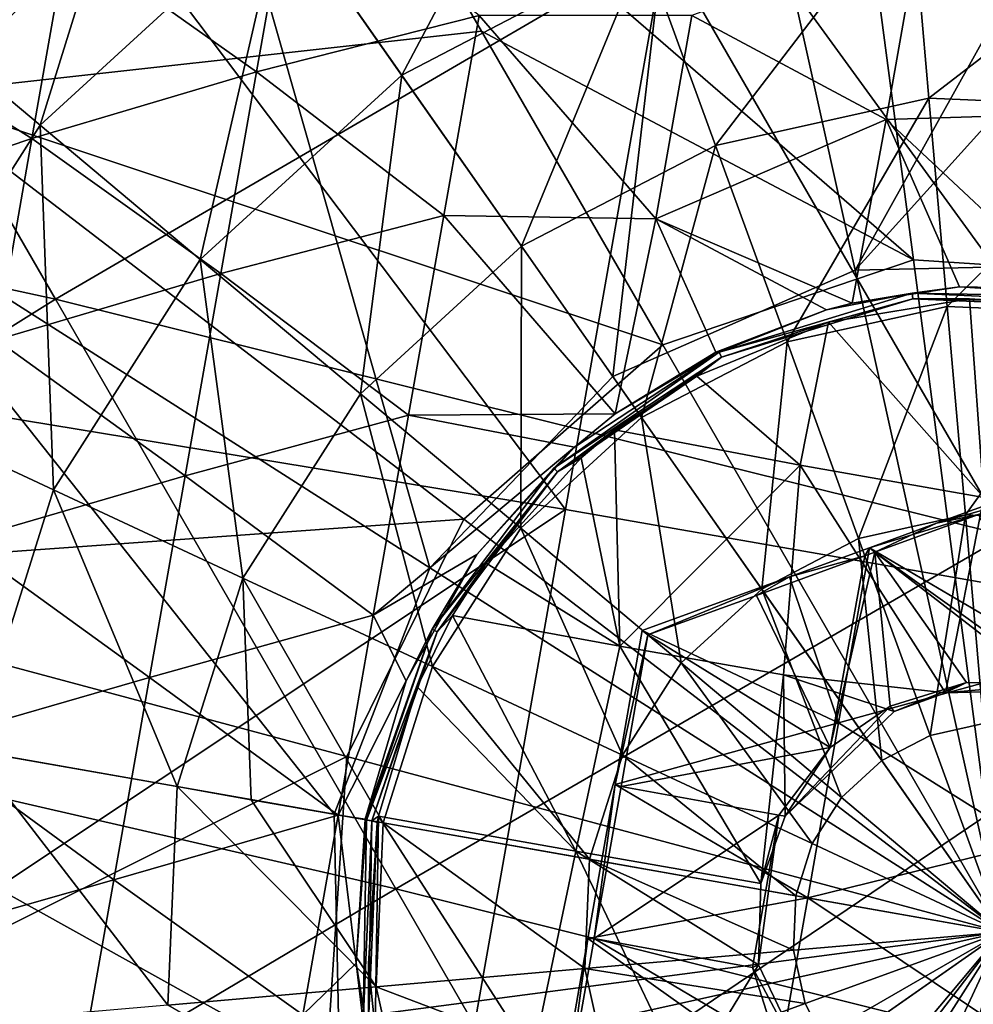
# Model space of a CAD drawing. Extents: x -65 to 803, y -691 to 80.
# Tile 180 of 256: x 648 to 660, y -564 to -551. Entities that reach past the tile are written whole.
import ezdxf

# ---------------------------------------------------------------- set-up
doc = ezdxf.new("R2010")
doc.units = 0
doc.header["$LTSCALE"] = 101.851852
for name, color, linetype in [('142', 7, 'CONTINUOUS'), ('143', 7, 'CONTINUOUS'), ('144', 7, 'CONTINUOUS'), ('146', 7, 'CONTINUOUS'), ('148', 7, 'CONTINUOUS'), ('149', 7, 'CONTINUOUS'), ('150', 7, 'CONTINUOUS'), ('151', 7, 'CONTINUOUS'), ('174', 7, 'CONTINUOUS'), ('175', 7, 'CONTINUOUS'), ('45', 7, 'CONTINUOUS'), ('56', 7, 'CONTINUOUS'), ('57', 7, 'CONTINUOUS'), ('86', 7, 'CONTINUOUS'), ('97', 7, 'CONTINUOUS'), ('98', 7, 'CONTINUOUS')]:
    doc.layers.add(name, color=color, linetype=linetype)

msp = doc.modelspace()

# ---------------------------------------------------------------- linework, layer by layer
at = {"layer": '142', "color": 7, "linetype": 'CONTINUOUS'}
for points in [[(661.492, -557.095, -46.7), (659.638, -557.77, -46.7), (661.629, -557.21, -46.7), (661.492, -557.095, -46.7)], [(659.638, -557.77, -46.7), (658.792, -558.078, -46.7), (661.629, -557.21, -46.7), (659.638, -557.77, -46.7)], [(661.629, -557.21, -46.7), (658.792, -558.078, -46.7), (661.224, -559.508, -46.7), (661.629, -557.21, -46.7)], [(658.792, -558.078, -46.7), (657.783, -558.446, -46.7), (658.403, -560.287, -46.7), (658.792, -558.078, -46.7)], [(658.792, -558.078, -46.7), (658.403, -560.287, -46.7), (661.224, -559.508, -46.7), (658.792, -558.078, -46.7)], [(657.783, -558.446, -46.7), (655.928, -559.121, -46.7), (658.403, -560.287, -46.7), (657.783, -558.446, -46.7)], [(658.403, -560.287, -46.7), (655.928, -559.121, -46.7), (655.585, -561.065, -46.7), (658.403, -560.287, -46.7)], [(661.224, -559.508, -46.7), (658.403, -560.287, -46.7), (660.819, -561.805, -46.7), (661.224, -559.508, -46.7)], [(658.014, -562.495, -46.7), (658.403, -560.287, -46.7), (655.585, -561.065, -46.7), (658.014, -562.495, -46.7)], [(658.403, -560.287, -46.7), (658.014, -562.495, -46.7), (660.819, -561.805, -46.7), (658.403, -560.287, -46.7)], [(655.242, -563.009, -46.7), (658.014, -562.495, -46.7), (655.585, -561.065, -46.7), (655.242, -563.009, -46.7)], [(660.819, -561.805, -46.7), (658.014, -562.495, -46.7), (660.414, -564.103, -46.7), (660.819, -561.805, -46.7)], [(657.624, -564.704, -46.7), (658.014, -562.495, -46.7), (655.242, -563.009, -46.7), (657.624, -564.704, -46.7)], [(658.014, -562.495, -46.7), (657.624, -564.704, -46.7), (660.414, -564.103, -46.7), (658.014, -562.495, -46.7)], [(654.899, -564.953, -46.7), (657.624, -564.704, -46.7), (655.242, -563.009, -46.7), (654.899, -564.953, -46.7)]]:
    msp.add_3dface(points, dxfattribs=at)
at = {"layer": '143', "color": 7, "linetype": 'CONTINUOUS'}
for points in [[(651.06, -552.073, -46.7), (651.51, -549.524, -46.7), (648.675, -550.378, -46.7), (651.06, -552.073, -46.7)], [(651.06, -552.073, -46.7), (653.869, -551.364, -46.7), (651.51, -549.524, -46.7), (651.06, -552.073, -46.7)], [(659.005, -552.676, -46.7), (659.425, -550.293, -46.7), (656.552, -551.365, -46.7), (659.005, -552.676, -46.7)], [(659.005, -552.676, -46.7), (661.703, -552.592, -46.7), (659.425, -550.293, -46.7), (659.005, -552.676, -46.7)], [(661.703, -552.592, -46.7), (662.114, -550.26, -46.7), (659.425, -550.293, -46.7), (661.703, -552.592, -46.7)], [(648.228, -552.917, -46.7), (648.675, -550.378, -46.7), (645.811, -551.4, -46.7), (648.228, -552.917, -46.7)], [(648.228, -552.917, -46.7), (651.06, -552.073, -46.7), (648.675, -550.378, -46.7), (648.228, -552.917, -46.7)], [(645.374, -553.878, -46.7), (648.228, -552.917, -46.7), (645.811, -551.4, -46.7), (645.374, -553.878, -46.7)], [(653.424, -553.886, -46.7), (653.869, -551.364, -46.7), (651.06, -552.073, -46.7), (653.424, -553.886, -46.7)], [(653.869, -551.364, -46.7), (653.424, -553.886, -46.7), (656.1, -553.93, -46.7), (653.869, -551.364, -46.7)], [(656.552, -551.365, -46.7), (653.869, -551.364, -46.7), (656.1, -553.93, -46.7), (656.552, -551.365, -46.7)], [(659.005, -552.676, -46.7), (656.552, -551.365, -46.7), (656.1, -553.93, -46.7), (659.005, -552.676, -46.7)], [(650.611, -554.621, -46.7), (651.06, -552.073, -46.7), (648.228, -552.917, -46.7), (650.611, -554.621, -46.7)], [(650.611, -554.621, -46.7), (653.424, -553.886, -46.7), (651.06, -552.073, -46.7), (650.611, -554.621, -46.7)], [(661.288, -554.812, -46.7), (661.703, -552.592, -46.7), (659.005, -552.676, -46.7), (661.288, -554.812, -46.7)], [(658.575, -554.992, -46.7), (659.005, -552.676, -46.7), (656.1, -553.93, -46.7), (658.575, -554.992, -46.7)], [(658.575, -554.992, -46.7), (659.929, -554.788, -46.7), (659.005, -552.676, -46.7), (658.575, -554.992, -46.7)], [(659.929, -554.788, -46.7), (661.288, -554.812, -46.7), (659.005, -552.676, -46.7), (659.929, -554.788, -46.7)], [(647.78, -555.455, -46.7), (648.228, -552.917, -46.7), (645.374, -553.878, -46.7), (647.78, -555.455, -46.7)], [(647.78, -555.455, -46.7), (650.611, -554.621, -46.7), (648.228, -552.917, -46.7), (647.78, -555.455, -46.7)], [(652.979, -556.408, -46.7), (653.424, -553.886, -46.7), (650.611, -554.621, -46.7), (652.979, -556.408, -46.7)], [(653.424, -553.886, -46.7), (652.979, -556.408, -46.7), (655.584, -556.391, -46.7), (653.424, -553.886, -46.7)], [(656.1, -553.93, -46.7), (653.424, -553.886, -46.7), (655.584, -556.391, -46.7), (656.1, -553.93, -46.7)], [(656.1, -553.93, -46.7), (655.584, -556.391, -46.7), (656.854, -555.613, -46.7), (656.1, -553.93, -46.7)], [(658.575, -554.992, -46.7), (656.1, -553.93, -46.7), (658.252, -555.076, -46.7), (658.575, -554.992, -46.7)], [(658.252, -555.076, -46.7), (656.1, -553.93, -46.7), (656.854, -555.613, -46.7), (658.252, -555.076, -46.7)], [(650.161, -557.17, -46.7), (650.611, -554.621, -46.7), (647.78, -555.455, -46.7), (650.161, -557.17, -46.7)], [(650.161, -557.17, -46.7), (652.979, -556.408, -46.7), (650.611, -554.621, -46.7), (650.161, -557.17, -46.7)], [(647.332, -557.994, -46.7), (650.161, -557.17, -46.7), (647.78, -555.455, -46.7), (647.332, -557.994, -46.7)], [(655.584, -556.391, -46.7), (652.979, -556.408, -46.7), (655.071, -556.808, -46.7), (655.584, -556.391, -46.7)], [(652.535, -558.93, -46.7), (652.979, -556.408, -46.7), (650.161, -557.17, -46.7), (652.535, -558.93, -46.7)], [(652.979, -556.408, -46.7), (652.535, -558.93, -46.7), (655.071, -556.808, -46.7), (652.979, -556.408, -46.7)], [(655.071, -556.808, -46.7), (652.535, -558.93, -46.7), (653.842, -558.164, -46.7), (655.071, -556.808, -46.7)], [(649.712, -559.718, -46.7), (650.161, -557.17, -46.7), (647.332, -557.994, -46.7), (649.712, -559.718, -46.7)], [(649.712, -559.718, -46.7), (652.535, -558.93, -46.7), (650.161, -557.17, -46.7), (649.712, -559.718, -46.7)], [(646.885, -560.532, -46.7), (649.712, -559.718, -46.7), (647.332, -557.994, -46.7), (646.885, -560.532, -46.7)], [(653.842, -558.164, -46.7), (652.535, -558.93, -46.7), (652.948, -559.758, -46.7), (653.842, -558.164, -46.7)], [(652.09, -561.451, -46.7), (652.535, -558.93, -46.7), (649.712, -559.718, -46.7), (652.09, -561.451, -46.7)], [(652.535, -558.93, -46.7), (652.09, -561.451, -46.7), (652.948, -559.758, -46.7), (652.535, -558.93, -46.7)], [(649.263, -562.267, -46.7), (649.712, -559.718, -46.7), (646.885, -560.532, -46.7), (649.263, -562.267, -46.7)], [(649.263, -562.267, -46.7), (652.09, -561.451, -46.7), (649.712, -559.718, -46.7), (649.263, -562.267, -46.7)], [(652.948, -559.758, -46.7), (652.09, -561.451, -46.7), (652.432, -561.505, -46.7), (652.948, -559.758, -46.7)], [(646.437, -563.071, -46.7), (649.263, -562.267, -46.7), (646.885, -560.532, -46.7), (646.437, -563.071, -46.7)], [(651.645, -563.973, -46.7), (652.09, -561.451, -46.7), (649.263, -562.267, -46.7), (651.645, -563.973, -46.7)], [(652.09, -561.451, -46.7), (651.645, -563.973, -46.7), (652.317, -563.32, -46.7), (652.09, -561.451, -46.7)], [(652.432, -561.505, -46.7), (652.09, -561.451, -46.7), (652.317, -563.32, -46.7), (652.432, -561.505, -46.7)], [(648.813, -564.815, -46.7), (649.263, -562.267, -46.7), (646.437, -563.071, -46.7), (648.813, -564.815, -46.7)], [(648.813, -564.815, -46.7), (651.645, -563.973, -46.7), (649.263, -562.267, -46.7), (648.813, -564.815, -46.7)], [(645.99, -565.609, -46.7), (648.813, -564.815, -46.7), (646.437, -563.071, -46.7), (645.99, -565.609, -46.7)], [(652.317, -563.32, -46.7), (651.645, -563.973, -46.7), (652.607, -565.118, -46.7), (652.317, -563.32, -46.7)]]:
    msp.add_3dface(points, dxfattribs=at)
at = {"layer": '144', "color": 7, "linetype": 'CONTINUOUS'}
for points in [[(659.332, -554.868, -45.977), (658.252, -555.076, -46.7), (656.897, -555.613, -45.977), (659.332, -554.868, -45.977)], [(659.332, -554.868, -45.977), (656.897, -555.613, -45.977), (659.341, -554.937, -43.335), (659.332, -554.868, -45.977)], [(658.575, -554.992, -46.7), (658.252, -555.076, -46.7), (659.332, -554.868, -45.977), (658.575, -554.992, -46.7)], [(659.929, -554.788, -46.7), (658.575, -554.992, -46.7), (659.332, -554.868, -45.977), (659.929, -554.788, -46.7)], [(661.877, -554.913, -45.977), (659.929, -554.788, -46.7), (659.332, -554.868, -45.977), (661.877, -554.913, -45.977)], [(661.877, -554.913, -45.977), (659.332, -554.868, -45.977), (661.865, -554.981, -43.335), (661.877, -554.913, -45.977)], [(659.332, -554.868, -45.977), (659.341, -554.937, -43.335), (661.865, -554.981, -43.335), (659.332, -554.868, -45.977)], [(661.288, -554.812, -46.7), (659.929, -554.788, -46.7), (661.877, -554.913, -45.977), (661.288, -554.812, -46.7)], [(656.897, -555.613, -45.977), (656.927, -555.675, -43.335), (659.341, -554.937, -43.335), (656.897, -555.613, -45.977)], [(656.927, -555.675, -43.335), (658.277, -555.232, -40.696), (659.341, -554.937, -43.335), (656.927, -555.675, -43.335)], [(658.277, -555.232, -40.696), (660.057, -554.938, -40.696), (659.341, -554.937, -43.335), (658.277, -555.232, -40.696)], [(660.057, -554.938, -40.696), (661.853, -555.049, -40.696), (659.341, -554.937, -43.335), (660.057, -554.938, -40.696)], [(659.341, -554.937, -43.335), (661.853, -555.049, -40.696), (661.865, -554.981, -43.335), (659.341, -554.937, -43.335)], [(658.252, -555.076, -46.7), (656.854, -555.613, -46.7), (656.897, -555.613, -45.977), (658.252, -555.076, -46.7)], [(656.614, -555.914, -40.696), (658.277, -555.232, -40.696), (656.927, -555.675, -43.335), (656.614, -555.914, -40.696)], [(656.897, -555.613, -45.977), (655.071, -556.808, -46.7), (654.811, -557.073, -45.977), (656.897, -555.613, -45.977)], [(656.897, -555.613, -45.977), (654.811, -557.073, -45.977), (656.927, -555.675, -43.335), (656.897, -555.613, -45.977)], [(655.584, -556.391, -46.7), (655.071, -556.808, -46.7), (656.897, -555.613, -45.977), (655.584, -556.391, -46.7)], [(656.854, -555.613, -46.7), (655.584, -556.391, -46.7), (656.897, -555.613, -45.977), (656.854, -555.613, -46.7)], [(654.811, -557.073, -45.977), (654.859, -557.123, -43.335), (656.927, -555.675, -43.335), (654.811, -557.073, -45.977)], [(654.859, -557.123, -43.335), (656.614, -555.914, -40.696), (656.927, -555.675, -43.335), (654.859, -557.123, -43.335)], [(655.577, -556.593, -40.696), (656.614, -555.914, -40.696), (654.859, -557.123, -43.335), (655.577, -556.593, -40.696)], [(655.155, -556.943, -40.696), (655.577, -556.593, -40.696), (654.859, -557.123, -43.335), (655.155, -556.943, -40.696)], [(655.071, -556.808, -46.7), (653.842, -558.164, -46.7), (654.811, -557.073, -45.977), (655.071, -556.808, -46.7)], [(653.958, -558.273, -40.696), (655.155, -556.943, -40.696), (654.859, -557.123, -43.335), (653.958, -558.273, -40.696)], [(654.811, -557.073, -45.977), (653.842, -558.164, -46.7), (653.278, -559.107, -45.977), (654.811, -557.073, -45.977)], [(654.811, -557.073, -45.977), (653.278, -559.107, -45.977), (654.859, -557.123, -43.335), (654.811, -557.073, -45.977)], [(653.278, -559.107, -45.977), (653.34, -559.139, -43.335), (654.859, -557.123, -43.335), (653.278, -559.107, -45.977)], [(653.34, -559.139, -43.335), (653.958, -558.273, -40.696), (654.859, -557.123, -43.335), (653.34, -559.139, -43.335)], [(653.842, -558.164, -46.7), (652.948, -559.758, -46.7), (653.278, -559.107, -45.977), (653.842, -558.164, -46.7)], [(653.534, -558.932, -40.696), (653.958, -558.273, -40.696), (653.34, -559.139, -43.335), (653.534, -558.932, -40.696)], [(653.087, -559.832, -40.696), (653.534, -558.932, -40.696), (653.34, -559.139, -43.335), (653.087, -559.832, -40.696)], [(652.948, -559.758, -46.7), (652.432, -561.505, -46.7), (653.278, -559.107, -45.977), (652.948, -559.758, -46.7)], [(653.278, -559.107, -45.977), (652.432, -561.505, -46.7), (652.449, -561.514, -45.977), (653.278, -559.107, -45.977)], [(653.278, -559.107, -45.977), (652.449, -561.514, -45.977), (653.34, -559.139, -43.335), (653.278, -559.107, -45.977)], [(652.449, -561.514, -45.977), (652.518, -561.526, -43.335), (653.34, -559.139, -43.335), (652.449, -561.514, -45.977)], [(652.518, -561.526, -43.335), (653.087, -559.832, -40.696), (653.34, -559.139, -43.335), (652.518, -561.526, -43.335)], [(652.599, -561.464, -40.696), (653.087, -559.832, -40.696), (652.518, -561.526, -43.335), (652.599, -561.464, -40.696)], [(652.585, -561.545, -40.696), (652.599, -561.464, -40.696), (652.518, -561.526, -43.335), (652.585, -561.545, -40.696)], [(652.432, -561.505, -46.7), (652.317, -563.32, -46.7), (652.449, -561.514, -45.977), (652.432, -561.505, -46.7)], [(652.449, -561.514, -45.977), (652.317, -563.32, -46.7), (652.405, -564.06, -45.977), (652.449, -561.514, -45.977)], [(652.449, -561.514, -45.977), (652.405, -564.06, -45.977), (652.518, -561.526, -43.335), (652.449, -561.514, -45.977)], [(652.405, -564.06, -45.977), (652.474, -564.05, -43.335), (652.518, -561.526, -43.335), (652.405, -564.06, -45.977)], [(652.474, -564.05, -43.335), (652.585, -561.545, -40.696), (652.518, -561.526, -43.335), (652.474, -564.05, -43.335)], [(652.475, -563.328, -40.696), (652.585, -561.545, -40.696), (652.474, -564.05, -43.335), (652.475, -563.328, -40.696)], [(652.317, -563.32, -46.7), (652.607, -565.118, -46.7), (652.405, -564.06, -45.977), (652.317, -563.32, -46.7)], [(652.559, -564.157, -40.696), (652.475, -563.328, -40.696), (652.474, -564.05, -43.335), (652.559, -564.157, -40.696)]]:
    msp.add_3dface(points, dxfattribs=at)
at = {"layer": '146', "color": 7, "linetype": 'CONTINUOUS'}
for points in [[(660.057, -554.938, -40.696), (658.277, -555.232, -40.696), (660.237, -557.445, -40.696), (660.057, -554.938, -40.696)], [(661.853, -555.049, -40.696), (660.057, -554.938, -40.696), (660.237, -557.445, -40.696), (661.853, -555.049, -40.696)], [(658.277, -555.232, -40.696), (656.614, -555.914, -40.696), (657.92, -557.036, -40.696), (658.277, -555.232, -40.696)], [(660.237, -557.445, -40.696), (658.277, -555.232, -40.696), (657.92, -557.036, -40.696), (660.237, -557.445, -40.696)], [(656.614, -555.914, -40.696), (655.577, -556.593, -40.696), (657.92, -557.036, -40.696), (656.614, -555.914, -40.696)], [(655.577, -556.593, -40.696), (655.155, -556.943, -40.696), (655.644, -559.319, -40.696), (655.577, -556.593, -40.696)], [(657.92, -557.036, -40.696), (655.577, -556.593, -40.696), (655.644, -559.319, -40.696), (657.92, -557.036, -40.696)], [(655.155, -556.943, -40.696), (653.958, -558.273, -40.696), (655.644, -559.319, -40.696), (655.155, -556.943, -40.696)], [(657.711, -559.683, -40.696), (657.92, -557.036, -40.696), (655.644, -559.319, -40.696), (657.711, -559.683, -40.696)], [(659.752, -559.911, -40.696), (657.92, -557.036, -40.696), (657.711, -559.683, -40.696), (659.752, -559.911, -40.696)], [(660.237, -557.445, -40.696), (657.92, -557.036, -40.696), (659.752, -559.911, -40.696), (660.237, -557.445, -40.696)], [(661.002, -559.874, -40.696), (660.237, -557.445, -40.696), (659.752, -559.911, -40.696), (661.002, -559.874, -40.696)], [(653.958, -558.273, -40.696), (653.534, -558.932, -40.696), (655.644, -559.319, -40.696), (653.958, -558.273, -40.696)], [(653.534, -558.932, -40.696), (653.087, -559.832, -40.696), (655.09, -561.905, -40.696), (653.534, -558.932, -40.696)], [(655.644, -559.319, -40.696), (653.534, -558.932, -40.696), (655.09, -561.905, -40.696), (655.644, -559.319, -40.696)], [(655.644, -559.319, -40.696), (655.09, -561.905, -40.696), (657.425, -562.316, -40.696), (655.644, -559.319, -40.696)], [(657.711, -559.683, -40.696), (655.644, -559.319, -40.696), (657.425, -562.316, -40.696), (657.711, -559.683, -40.696)], [(657.711, -559.683, -40.696), (657.425, -562.316, -40.696), (657.73, -561.467, -40.696), (657.711, -559.683, -40.696)], [(659.752, -559.911, -40.696), (657.711, -559.683, -40.696), (659.103, -560.143, -40.696), (659.752, -559.911, -40.696)], [(659.103, -560.143, -40.696), (657.711, -559.683, -40.696), (657.73, -561.467, -40.696), (659.103, -560.143, -40.696)], [(653.087, -559.832, -40.696), (652.599, -561.464, -40.696), (655.09, -561.905, -40.696), (653.087, -559.832, -40.696)], [(652.599, -561.464, -40.696), (652.585, -561.545, -40.696), (652.475, -563.328, -40.696), (652.599, -561.464, -40.696)], [(652.599, -561.464, -40.696), (652.475, -563.328, -40.696), (652.559, -564.157, -40.696), (652.599, -561.464, -40.696)], [(652.599, -561.464, -40.696), (652.559, -564.157, -40.696), (654.548, -564.493, -40.696), (652.599, -561.464, -40.696)], [(652.599, -561.464, -40.696), (654.548, -564.493, -40.696), (655.09, -561.905, -40.696), (652.599, -561.464, -40.696)], [(654.548, -564.493, -40.696), (656.486, -564.834, -40.696), (655.09, -561.905, -40.696), (654.548, -564.493, -40.696)], [(655.09, -561.905, -40.696), (656.486, -564.834, -40.696), (657.392, -563.34, -40.696), (655.09, -561.905, -40.696)], [(657.425, -562.316, -40.696), (655.09, -561.905, -40.696), (657.392, -563.34, -40.696), (657.425, -562.316, -40.696)], [(657.392, -563.34, -40.696), (656.486, -564.834, -40.696), (658.223, -565.068, -40.696), (657.392, -563.34, -40.696)]]:
    msp.add_3dface(points, dxfattribs=at)
at = {"layer": '148', "color": 7, "linetype": 'CONTINUOUS'}
for points in [[(660.016, -559.781, -43.696), (659.103, -560.143, -40.696), (659.055, -560.079, -43.696), (660.016, -559.781, -43.696)], [(659.752, -559.911, -40.696), (659.103, -560.143, -40.696), (660.016, -559.781, -43.696), (659.752, -559.911, -40.696)], [(661.016, -559.797, -43.696), (659.752, -559.911, -40.696), (660.016, -559.781, -43.696), (661.016, -559.797, -43.696)], [(661.002, -559.874, -40.696), (659.752, -559.911, -40.696), (661.016, -559.797, -43.696), (661.002, -559.874, -40.696)], [(659.103, -560.143, -40.696), (657.73, -561.467, -40.696), (659.055, -560.079, -43.696), (659.103, -560.143, -40.696)], [(659.055, -560.079, -43.696), (657.73, -561.467, -40.696), (658.298, -560.601, -43.696), (659.055, -560.079, -43.696)], [(658.298, -560.601, -43.696), (657.73, -561.467, -40.696), (657.649, -561.452, -43.696), (658.298, -560.601, -43.696)], [(657.649, -561.452, -43.696), (657.392, -563.34, -40.696), (657.318, -563.376, -43.696), (657.649, -561.452, -43.696)], [(657.425, -562.316, -40.696), (657.392, -563.34, -40.696), (657.649, -561.452, -43.696), (657.425, -562.316, -40.696)], [(657.73, -561.467, -40.696), (657.425, -562.316, -40.696), (657.649, -561.452, -43.696), (657.73, -561.467, -40.696)], [(657.392, -563.34, -40.696), (658.223, -565.068, -40.696), (657.318, -563.376, -43.696), (657.392, -563.34, -40.696)], [(657.318, -563.376, -43.696), (658.223, -565.068, -40.696), (657.636, -564.378, -43.696), (657.318, -563.376, -43.696)]]:
    msp.add_3dface(points, dxfattribs=at)
at = {"layer": '149', "color": 7, "linetype": 'CONTINUOUS'}
for points in [[(660.169, -557.661, -43.696), (661.263, -559.851, -43.696), (658.862, -558.136, -43.696), (660.169, -557.661, -43.696)], [(659.055, -560.079, -43.696), (658.298, -560.601, -43.696), (658.862, -558.136, -43.696), (659.055, -560.079, -43.696)], [(658.862, -558.136, -43.696), (658.298, -560.601, -43.696), (658.737, -558.182, -43.696), (658.862, -558.136, -43.696)], [(661.263, -559.851, -43.696), (661.016, -559.797, -43.696), (658.862, -558.136, -43.696), (661.263, -559.851, -43.696)], [(661.016, -559.797, -43.696), (660.016, -559.781, -43.696), (658.862, -558.136, -43.696), (661.016, -559.797, -43.696)], [(660.016, -559.781, -43.696), (659.055, -560.079, -43.696), (658.862, -558.136, -43.696), (660.016, -559.781, -43.696)], [(658.737, -558.182, -43.696), (658.298, -560.601, -43.696), (657.367, -558.681, -43.696), (658.737, -558.182, -43.696)], [(657.367, -558.681, -43.696), (658.298, -560.601, -43.696), (655.997, -559.179, -43.696), (657.367, -558.681, -43.696)], [(655.997, -559.179, -43.696), (658.298, -560.601, -43.696), (655.66, -561.093, -43.696), (655.997, -559.179, -43.696)], [(658.298, -560.601, -43.696), (657.649, -561.452, -43.696), (655.66, -561.093, -43.696), (658.298, -560.601, -43.696)], [(655.66, -561.093, -43.696), (657.649, -561.452, -43.696), (655.322, -563.008, -43.696), (655.66, -561.093, -43.696)], [(657.649, -561.452, -43.696), (657.318, -563.376, -43.696), (655.322, -563.008, -43.696), (657.649, -561.452, -43.696)], [(655.322, -563.008, -43.696), (657.636, -564.378, -43.696), (654.985, -564.922, -43.696), (655.322, -563.008, -43.696)], [(657.318, -563.376, -43.696), (657.636, -564.378, -43.696), (655.322, -563.008, -43.696), (657.318, -563.376, -43.696)]]:
    msp.add_3dface(points, dxfattribs=at)
at = {"layer": '150', "color": 7, "linetype": 'CONTINUOUS'}
for points in [[(661.492, -557.095, -46.7), (660.169, -557.661, -43.696), (659.638, -557.77, -46.7), (661.492, -557.095, -46.7)], [(660.169, -557.661, -43.696), (658.862, -558.136, -43.696), (659.638, -557.77, -46.7), (660.169, -557.661, -43.696)], [(659.638, -557.77, -46.7), (658.862, -558.136, -43.696), (658.792, -558.078, -46.7), (659.638, -557.77, -46.7)], [(658.792, -558.078, -46.7), (658.737, -558.182, -43.696), (657.783, -558.446, -46.7), (658.792, -558.078, -46.7)], [(658.862, -558.136, -43.696), (658.737, -558.182, -43.696), (658.792, -558.078, -46.7), (658.862, -558.136, -43.696)], [(658.737, -558.182, -43.696), (657.367, -558.681, -43.696), (657.783, -558.446, -46.7), (658.737, -558.182, -43.696)], [(655.997, -559.179, -43.696), (655.928, -559.121, -46.7), (657.783, -558.446, -46.7), (655.997, -559.179, -43.696)], [(657.367, -558.681, -43.696), (655.997, -559.179, -43.696), (657.783, -558.446, -46.7), (657.367, -558.681, -43.696)]]:
    msp.add_3dface(points, dxfattribs=at)
at = {"layer": '151', "color": 7, "linetype": 'CONTINUOUS'}
for points in [[(655.928, -559.121, -46.7), (655.997, -559.179, -43.696), (655.585, -561.065, -46.7), (655.928, -559.121, -46.7)], [(655.997, -559.179, -43.696), (655.66, -561.093, -43.696), (655.585, -561.065, -46.7), (655.997, -559.179, -43.696)], [(655.322, -563.008, -43.696), (655.242, -563.009, -46.7), (655.585, -561.065, -46.7), (655.322, -563.008, -43.696)], [(655.66, -561.093, -43.696), (655.322, -563.008, -43.696), (655.585, -561.065, -46.7), (655.66, -561.093, -43.696)], [(654.985, -564.922, -43.696), (654.899, -564.953, -46.7), (655.242, -563.009, -46.7), (654.985, -564.922, -43.696)], [(655.322, -563.008, -43.696), (654.985, -564.922, -43.696), (655.242, -563.009, -46.7), (655.322, -563.008, -43.696)]]:
    msp.add_3dface(points, dxfattribs=at)
at = {"layer": '174', "color": 7, "linetype": 'CONTINUOUS'}
for points in [[(647.314, -564.078, -60.769), (647.465, -560.635, -60.769), (649.941, -563.848, -60.595), (647.314, -564.078, -60.769)], [(649.941, -563.848, -60.595), (647.465, -560.635, -60.769), (650.062, -561.093, -60.595), (649.941, -563.848, -60.595)], [(649.941, -563.848, -60.595), (650.062, -561.093, -60.595), (652.571, -563.618, -60.46), (649.941, -563.848, -60.595)], [(652.571, -563.618, -60.46), (650.062, -561.093, -60.595), (650.995, -561.258, -60.542), (652.571, -563.618, -60.46)], [(652.661, -561.551, -60.46), (652.571, -563.618, -60.46), (650.995, -561.258, -60.542), (652.661, -561.551, -60.46)], [(652.571, -563.618, -60.46), (652.661, -561.551, -60.46), (655.202, -563.388, -60.364), (652.571, -563.618, -60.46)], [(655.202, -563.388, -60.364), (652.661, -561.551, -60.46), (655.262, -562.01, -60.364), (655.202, -563.388, -60.364)], [(655.202, -563.388, -60.364), (655.262, -562.01, -60.364), (657.834, -563.157, -60.306), (655.202, -563.388, -60.364)], [(657.834, -563.157, -60.306), (655.262, -562.01, -60.364), (657.864, -562.469, -60.306), (657.834, -563.157, -60.306)], [(657.834, -563.157, -60.306), (657.864, -562.469, -60.306), (660.464, -562.927, -60.287), (657.834, -563.157, -60.306)], [(657.983, -563.83, -60.306), (657.834, -563.157, -60.306), (660.464, -562.927, -60.287), (657.983, -563.83, -60.306)], [(658.301, -564.442, -60.306), (657.983, -563.83, -60.306), (660.464, -562.927, -60.287), (658.301, -564.442, -60.306)], [(658.767, -564.95, -60.306), (658.301, -564.442, -60.306), (660.464, -562.927, -60.287), (658.767, -564.95, -60.306)], [(659.348, -565.32, -60.306), (658.767, -564.95, -60.306), (660.464, -562.927, -60.287), (659.348, -565.32, -60.306)], [(660.006, -565.527, -60.306), (659.348, -565.32, -60.306), (660.464, -562.927, -60.287), (660.006, -565.527, -60.306)], [(660.694, -565.557, -60.306), (660.006, -565.527, -60.306), (660.464, -562.927, -60.287), (660.694, -565.557, -60.306)], [(657.983, -563.83, -60.306), (655.202, -563.388, -60.364), (657.834, -563.157, -60.306), (657.983, -563.83, -60.306)], [(655.5, -564.734, -60.364), (652.571, -563.618, -60.46), (655.202, -563.388, -60.364), (655.5, -564.734, -60.364)], [(655.5, -564.734, -60.364), (655.202, -563.388, -60.364), (657.983, -563.83, -60.306), (655.5, -564.734, -60.364)], [(653.019, -565.637, -60.46), (649.941, -563.848, -60.595), (652.571, -563.618, -60.46), (653.019, -565.637, -60.46)], [(653.019, -565.637, -60.46), (652.571, -563.618, -60.46), (655.5, -564.734, -60.364), (653.019, -565.637, -60.46)], [(658.301, -564.442, -60.306), (655.5, -564.734, -60.364), (657.983, -563.83, -60.306), (658.301, -564.442, -60.306)]]:
    msp.add_3dface(points, dxfattribs=at)
at = {"layer": '175', "color": 7, "linetype": 'CONTINUOUS'}
for points in [[(646.319, -551.058, -61.231), (649.873, -547.801, -61.231), (648.334, -552.749, -60.981), (646.319, -551.058, -61.231)], [(648.334, -552.749, -60.981), (649.873, -547.801, -61.231), (651.382, -549.957, -60.981), (648.334, -552.749, -60.981)], [(651.382, -549.957, -60.981), (655.048, -548.048, -60.981), (652.893, -552.115, -60.769), (651.382, -549.957, -60.981)], [(652.893, -552.115, -60.769), (655.048, -548.048, -60.981), (655.949, -550.523, -60.769), (652.893, -552.115, -60.769)], [(655.949, -550.523, -60.769), (659.314, -549.778, -60.769), (656.851, -553.002, -60.595), (655.949, -550.523, -60.769)], [(656.851, -553.002, -60.595), (659.314, -549.778, -60.769), (659.544, -552.405, -60.595), (656.851, -553.002, -60.595)], [(659.314, -549.778, -60.769), (662.756, -549.928, -60.769), (659.544, -552.405, -60.595), (659.314, -549.778, -60.769)], [(659.544, -552.405, -60.595), (662.756, -549.928, -60.769), (662.298, -552.525, -60.595), (659.544, -552.405, -60.595)], [(648.334, -552.749, -60.981), (651.382, -549.957, -60.981), (650.352, -554.443, -60.769), (648.334, -552.749, -60.981)], [(650.352, -554.443, -60.769), (651.382, -549.957, -60.981), (652.893, -552.115, -60.769), (650.352, -554.443, -60.769)], [(652.893, -552.115, -60.769), (655.949, -550.523, -60.769), (654.406, -554.275, -60.595), (652.893, -552.115, -60.769)], [(654.406, -554.275, -60.595), (655.949, -550.523, -60.769), (656.851, -553.002, -60.595), (654.406, -554.275, -60.595)], [(646.113, -556.235, -60.981), (646.319, -551.058, -61.231), (648.334, -552.749, -60.981), (646.113, -556.235, -60.981)], [(650.352, -554.443, -60.769), (652.893, -552.115, -60.769), (652.373, -556.138, -60.595), (650.352, -554.443, -60.769)], [(652.373, -556.138, -60.595), (652.893, -552.115, -60.769), (654.406, -554.275, -60.595), (652.373, -556.138, -60.595)], [(656.851, -553.002, -60.595), (659.544, -552.405, -60.595), (657.754, -555.482, -60.46), (656.851, -553.002, -60.595)], [(657.754, -555.482, -60.46), (659.544, -552.405, -60.595), (659.774, -555.034, -60.46), (657.754, -555.482, -60.46)], [(659.544, -552.405, -60.595), (662.298, -552.525, -60.595), (659.774, -555.034, -60.46), (659.544, -552.405, -60.595)], [(659.774, -555.034, -60.46), (662.298, -552.525, -60.595), (661.84, -555.124, -60.46), (659.774, -555.034, -60.46)], [(646.113, -556.235, -60.981), (648.334, -552.749, -60.981), (648.501, -557.349, -60.769), (646.113, -556.235, -60.981)], [(648.501, -557.349, -60.769), (648.334, -552.749, -60.981), (650.352, -554.443, -60.769), (648.501, -557.349, -60.769)], [(654.406, -554.275, -60.595), (656.851, -553.002, -60.595), (655.919, -556.437, -60.46), (654.406, -554.275, -60.595)], [(655.919, -556.437, -60.46), (656.851, -553.002, -60.595), (657.754, -555.482, -60.46), (655.919, -556.437, -60.46)], [(652.373, -556.138, -60.595), (654.406, -554.275, -60.595), (654.394, -557.834, -60.46), (652.373, -556.138, -60.595)], [(654.394, -557.834, -60.46), (654.406, -554.275, -60.595), (655.919, -556.437, -60.46), (654.394, -557.834, -60.46)], [(648.501, -557.349, -60.769), (650.352, -554.443, -60.769), (650.891, -558.463, -60.595), (648.501, -557.349, -60.769)], [(650.891, -558.463, -60.595), (650.352, -554.443, -60.769), (652.373, -556.138, -60.595), (650.891, -558.463, -60.595)], [(657.754, -555.482, -60.46), (659.774, -555.034, -60.46), (658.657, -557.964, -60.364), (657.754, -555.482, -60.46)], [(658.657, -557.964, -60.364), (659.774, -555.034, -60.46), (660.004, -557.665, -60.364), (658.657, -557.964, -60.364)], [(659.774, -555.034, -60.46), (661.84, -555.124, -60.46), (660.004, -557.665, -60.364), (659.774, -555.034, -60.46)], [(660.004, -557.665, -60.364), (661.84, -555.124, -60.46), (661.381, -557.725, -60.364), (660.004, -557.665, -60.364)], [(655.919, -556.437, -60.46), (657.754, -555.482, -60.46), (657.434, -558.6, -60.364), (655.919, -556.437, -60.46)], [(657.434, -558.6, -60.364), (657.754, -555.482, -60.46), (658.657, -557.964, -60.364), (657.434, -558.6, -60.364)], [(650.891, -558.463, -60.595), (652.373, -556.138, -60.595), (653.283, -559.579, -60.46), (650.891, -558.463, -60.595)], [(653.283, -559.579, -60.46), (652.373, -556.138, -60.595), (654.394, -557.834, -60.46), (653.283, -559.579, -60.46)], [(647.465, -560.635, -60.769), (646.113, -556.235, -60.981), (648.501, -557.349, -60.769), (647.465, -560.635, -60.769)], [(654.394, -557.834, -60.46), (655.919, -556.437, -60.46), (656.418, -559.532, -60.364), (654.394, -557.834, -60.46)], [(656.418, -559.532, -60.364), (655.919, -556.437, -60.46), (657.434, -558.6, -60.364), (656.418, -559.532, -60.364)], [(650.062, -561.093, -60.595), (647.465, -560.635, -60.769), (648.501, -557.349, -60.769), (650.062, -561.093, -60.595)], [(650.062, -561.093, -60.595), (648.501, -557.349, -60.769), (650.891, -558.463, -60.595), (650.062, -561.093, -60.595)], [(659.561, -560.446, -60.306), (658.657, -557.964, -60.364), (660.004, -557.665, -60.364), (659.561, -560.446, -60.306)], [(660.234, -560.297, -60.306), (659.561, -560.446, -60.306), (660.004, -557.665, -60.364), (660.234, -560.297, -60.306)], [(660.234, -560.297, -60.306), (660.004, -557.665, -60.364), (661.381, -557.725, -60.364), (660.234, -560.297, -60.306)], [(653.283, -559.579, -60.46), (654.394, -557.834, -60.46), (655.677, -560.695, -60.364), (653.283, -559.579, -60.46)], [(655.677, -560.695, -60.364), (654.394, -557.834, -60.46), (656.418, -559.532, -60.364), (655.677, -560.695, -60.364)], [(658.95, -560.765, -60.306), (657.434, -558.6, -60.364), (658.657, -557.964, -60.364), (658.95, -560.765, -60.306)], [(659.561, -560.446, -60.306), (658.95, -560.765, -60.306), (658.657, -557.964, -60.364), (659.561, -560.446, -60.306)], [(650.995, -561.258, -60.542), (650.062, -561.093, -60.595), (650.891, -558.463, -60.595), (650.995, -561.258, -60.542)], [(652.661, -561.551, -60.46), (650.995, -561.258, -60.542), (650.891, -558.463, -60.595), (652.661, -561.551, -60.46)], [(652.661, -561.551, -60.46), (650.891, -558.463, -60.595), (653.283, -559.579, -60.46), (652.661, -561.551, -60.46)], [(658.442, -561.23, -60.306), (656.418, -559.532, -60.364), (657.434, -558.6, -60.364), (658.442, -561.23, -60.306)], [(658.95, -560.765, -60.306), (658.442, -561.23, -60.306), (657.434, -558.6, -60.364), (658.95, -560.765, -60.306)], [(655.262, -562.01, -60.364), (652.661, -561.551, -60.46), (653.283, -559.579, -60.46), (655.262, -562.01, -60.364)], [(655.262, -562.01, -60.364), (653.283, -559.579, -60.46), (655.677, -560.695, -60.364), (655.262, -562.01, -60.364)], [(658.071, -561.812, -60.306), (655.677, -560.695, -60.364), (656.418, -559.532, -60.364), (658.071, -561.812, -60.306)], [(658.442, -561.23, -60.306), (658.071, -561.812, -60.306), (656.418, -559.532, -60.364), (658.442, -561.23, -60.306)], [(660.234, -560.297, -60.306), (660.464, -562.927, -60.287), (659.561, -560.446, -60.306), (660.234, -560.297, -60.306)], [(659.561, -560.446, -60.306), (660.464, -562.927, -60.287), (658.95, -560.765, -60.306), (659.561, -560.446, -60.306)], [(657.864, -562.469, -60.306), (655.262, -562.01, -60.364), (655.677, -560.695, -60.364), (657.864, -562.469, -60.306)], [(658.071, -561.812, -60.306), (657.864, -562.469, -60.306), (655.677, -560.695, -60.364), (658.071, -561.812, -60.306)], [(658.95, -560.765, -60.306), (660.464, -562.927, -60.287), (658.442, -561.23, -60.306), (658.95, -560.765, -60.306)], [(658.442, -561.23, -60.306), (660.464, -562.927, -60.287), (658.071, -561.812, -60.306), (658.442, -561.23, -60.306)], [(660.464, -562.927, -60.287), (657.864, -562.469, -60.306), (658.071, -561.812, -60.306), (660.464, -562.927, -60.287)]]:
    msp.add_3dface(points, dxfattribs=at)
at = {"layer": '45', "color": 7, "linetype": 'CONTINUOUS'}
for points in [[(646.186, -556.154, 52.2), (654.958, -557.596, 52.2), (647.642, -547.899, 52.2), (646.186, -556.154, 52.2)], [(654.958, -557.596, 52.2), (656.45, -549.136, 52.2), (647.642, -547.899, 52.2), (654.958, -557.596, 52.2)], [(656.45, -549.136, 52.2), (654.958, -557.596, 52.2), (663.715, -559.126, 52.2), (656.45, -549.136, 52.2)], [(665.211, -550.64, 52.2), (656.45, -549.136, 52.2), (663.715, -559.126, 52.2), (665.211, -550.64, 52.2)], [(644.731, -564.409, 52.2), (654.958, -557.596, 52.2), (646.186, -556.154, 52.2), (644.731, -564.409, 52.2)], [(653.467, -566.055, 52.2), (654.958, -557.596, 52.2), (644.731, -564.409, 52.2), (653.467, -566.055, 52.2)], [(654.958, -557.596, 52.2), (653.467, -566.055, 52.2), (663.715, -559.126, 52.2), (654.958, -557.596, 52.2)], [(663.715, -559.126, 52.2), (653.467, -566.055, 52.2), (662.218, -567.611, 52.2), (663.715, -559.126, 52.2)]]:
    msp.add_3dface(points, dxfattribs=at)
at = {"layer": '56', "color": 7, "linetype": 'CONTINUOUS'}
for points in [[(645.825, -553.601, -46.728), (643.25, -543.442, -44.7), (650.508, -548.709, -46.728), (645.825, -553.601, -46.728)], [(656.707, -545.981, -46.728), (663.478, -545.833, -46.728), (658.612, -554.575, -47.941), (656.707, -545.981, -46.728)], [(658.612, -554.575, -47.941), (663.478, -545.833, -46.728), (662.743, -550.001, -47.416), (658.612, -554.575, -47.941)], [(650.508, -548.709, -46.728), (656.707, -545.981, -46.728), (655.557, -555.919, -47.941), (650.508, -548.709, -46.728)], [(656.707, -545.981, -46.728), (658.612, -554.575, -47.941), (655.557, -555.919, -47.941), (656.707, -545.981, -46.728)], [(645.825, -553.601, -46.728), (650.508, -548.709, -46.728), (653.249, -558.331, -47.941), (645.825, -553.601, -46.728)], [(650.508, -548.709, -46.728), (655.557, -555.919, -47.941), (653.249, -558.331, -47.941), (650.508, -548.709, -46.728)], [(661.95, -554.502, -47.941), (658.612, -554.575, -47.941), (662.743, -550.001, -47.416), (661.95, -554.502, -47.941)], [(643.37, -559.913, -46.728), (645.825, -553.601, -46.728), (652.039, -561.442, -47.941), (643.37, -559.913, -46.728)], [(645.825, -553.601, -46.728), (653.249, -558.331, -47.941), (652.039, -561.442, -47.941), (645.825, -553.601, -46.728)], [(661.95, -554.502, -47.941), (660.464, -562.927, -48.327), (658.612, -554.575, -47.941), (661.95, -554.502, -47.941)], [(658.612, -554.575, -47.941), (660.464, -562.927, -48.327), (655.557, -555.919, -47.941), (658.612, -554.575, -47.941)], [(655.557, -555.919, -47.941), (660.464, -562.927, -48.327), (653.249, -558.331, -47.941), (655.557, -555.919, -47.941)], [(653.249, -558.331, -47.941), (660.464, -562.927, -48.327), (652.039, -561.442, -47.941), (653.249, -558.331, -47.941)], [(643.518, -566.684, -46.728), (643.37, -559.913, -46.728), (652.112, -564.779, -47.941), (643.518, -566.684, -46.728)], [(643.37, -559.913, -46.728), (652.039, -561.442, -47.941), (652.112, -564.779, -47.941), (643.37, -559.913, -46.728)], [(652.039, -561.442, -47.941), (660.464, -562.927, -48.327), (652.112, -564.779, -47.941), (652.039, -561.442, -47.941)], [(652.112, -564.779, -47.941), (660.464, -562.927, -48.327), (653.456, -567.834, -47.941), (652.112, -564.779, -47.941)], [(653.456, -567.834, -47.941), (660.464, -562.927, -48.327), (655.867, -570.143, -47.941), (653.456, -567.834, -47.941)], [(655.867, -570.143, -47.941), (660.464, -562.927, -48.327), (658.979, -571.353, -47.941), (655.867, -570.143, -47.941)]]:
    msp.add_3dface(points, dxfattribs=at)
at = {"layer": '57', "color": 7, "linetype": 'CONTINUOUS'}
msp.add_3dface([(658.979, -571.353, -47.941), (660.464, -562.927, -48.327), (662.316, -571.28, -47.941), (658.979, -571.353, -47.941)], dxfattribs=at)
at = {"layer": '86', "color": 7, "linetype": 'CONTINUOUS'}
for points in [[(660.511, -557.926, 53.2), (656.203, -550.464, 53.2), (663.997, -546.186, 53.2), (660.511, -557.926, 53.2)], [(644.229, -547.504, 53.2), (648.524, -554.943, 53.2), (636.791, -552.398, 53.2), (644.229, -547.504, 53.2)], [(648.524, -554.943, 53.2), (644.229, -547.504, 53.2), (656.203, -550.464, 53.2), (648.524, -554.943, 53.2)], [(660.511, -557.926, 53.2), (648.524, -554.943, 53.2), (656.203, -550.464, 53.2), (660.511, -557.926, 53.2)], [(636.791, -552.398, 53.2), (648.524, -554.943, 53.2), (640.982, -559.657, 53.2), (636.791, -552.398, 53.2)], [(648.524, -554.943, 53.2), (652.819, -562.382, 53.2), (640.982, -559.657, 53.2), (648.524, -554.943, 53.2)], [(652.819, -562.382, 53.2), (648.524, -554.943, 53.2), (660.511, -557.926, 53.2), (652.819, -562.382, 53.2)], [(664.819, -565.388, 53.2), (652.819, -562.382, 53.2), (660.511, -557.926, 53.2), (664.819, -565.388, 53.2)], [(640.982, -559.657, 53.2), (652.819, -562.382, 53.2), (645.173, -566.917, 53.2), (640.982, -559.657, 53.2)], [(652.819, -562.382, 53.2), (657.114, -569.821, 53.2), (645.173, -566.917, 53.2), (652.819, -562.382, 53.2)], [(657.114, -569.821, 53.2), (652.819, -562.382, 53.2), (664.819, -565.388, 53.2), (657.114, -569.821, 53.2)]]:
    msp.add_3dface(points, dxfattribs=at)
at = {"layer": '97', "color": 7, "linetype": 'CONTINUOUS'}
for points in [[(651.785, -547.895, 152.128), (641.104, -545.573, 150.1), (646.693, -552.361, 152.128), (651.785, -547.895, 152.128)], [(651.785, -547.895, 152.128), (646.693, -552.361, 152.128), (653.901, -551.56, 152.816), (651.785, -547.895, 152.128)], [(646.693, -552.361, 152.128), (656.187, -555.518, 153.341), (653.901, -551.56, 152.816), (646.693, -552.361, 152.128)], [(646.693, -552.361, 152.128), (643.698, -558.435, 152.128), (653.677, -557.719, 153.341), (646.693, -552.361, 152.128)], [(646.693, -552.361, 152.128), (653.677, -557.719, 153.341), (656.187, -555.518, 153.341), (646.693, -552.361, 152.128)], [(653.677, -557.719, 153.341), (660.464, -562.927, 153.727), (656.187, -555.518, 153.341), (653.677, -557.719, 153.341)], [(643.698, -558.435, 152.128), (652.201, -560.713, 153.341), (653.677, -557.719, 153.341), (643.698, -558.435, 152.128)], [(652.201, -560.713, 153.341), (660.464, -562.927, 153.727), (653.677, -557.719, 153.341), (652.201, -560.713, 153.341)], [(643.698, -558.435, 152.128), (643.255, -565.193, 152.128), (652.201, -560.713, 153.341), (643.698, -558.435, 152.128)], [(643.255, -565.193, 152.128), (651.982, -564.044, 153.341), (652.201, -560.713, 153.341), (643.255, -565.193, 152.128)], [(651.982, -564.044, 153.341), (660.464, -562.927, 153.727), (652.201, -560.713, 153.341), (651.982, -564.044, 153.341)], [(653.055, -567.205, 153.341), (660.464, -562.927, 153.727), (651.982, -564.044, 153.341), (653.055, -567.205, 153.341)], [(655.256, -569.715, 153.341), (660.464, -562.927, 153.727), (653.055, -567.205, 153.341), (655.256, -569.715, 153.341)], [(658.25, -571.191, 153.341), (660.464, -562.927, 153.727), (655.256, -569.715, 153.341), (658.25, -571.191, 153.341)], [(661.581, -571.409, 153.341), (660.464, -562.927, 153.727), (658.25, -571.191, 153.341), (661.581, -571.409, 153.341)]]:
    msp.add_3dface(points, dxfattribs=at)
at = {"layer": '98', "color": 7, "linetype": 'CONTINUOUS'}
for points in [[(658.198, -545.718, 152.128), (651.785, -547.895, 152.128), (659.347, -554.445, 153.341), (658.198, -545.718, 152.128)], [(664.957, -546.161, 152.128), (658.198, -545.718, 152.128), (662.678, -554.664, 153.341), (664.957, -546.161, 152.128)], [(658.198, -545.718, 152.128), (659.347, -554.445, 153.341), (662.678, -554.664, 153.341), (658.198, -545.718, 152.128)], [(651.785, -547.895, 152.128), (653.901, -551.56, 152.816), (659.347, -554.445, 153.341), (651.785, -547.895, 152.128)], [(653.901, -551.56, 152.816), (656.187, -555.518, 153.341), (659.347, -554.445, 153.341), (653.901, -551.56, 152.816)], [(656.187, -555.518, 153.341), (660.464, -562.927, 153.727), (659.347, -554.445, 153.341), (656.187, -555.518, 153.341)], [(659.347, -554.445, 153.341), (660.464, -562.927, 153.727), (662.678, -554.664, 153.341), (659.347, -554.445, 153.341)]]:
    msp.add_3dface(points, dxfattribs=at)

doc.saveas('drawing.dxf')
